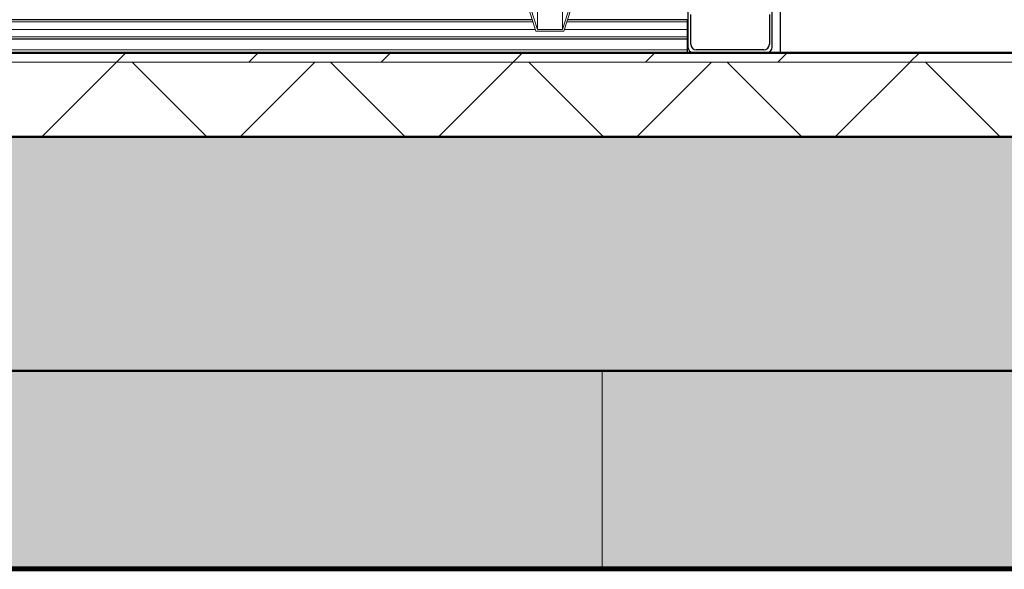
# Model space of a CAD drawing. Extents: x 50445 to 145605, y -10968 to 41989.
# Tile 245 of 256: x 99440 to 100493, y -2365 to -1777. Entities that reach past the tile are written whole.
import ezdxf

# ---------------------------------------------------------------- set-up
doc = ezdxf.new("R2010")
doc.units = 0
doc.header["$LTSCALE"] = 414.30304
doc.header["$MEASUREMENT"] = 0
for name, pattern in [('gestippeld_2_', [6.35, 3.175, -3.175]), ('hartlijn-fijn', [6, 4, -1, 0, -1]), ('stramien', [22.225, 12.7, -3.175, 3.175, -3.175])]:
    doc.linetypes.add(name, pattern=pattern)
doc.layers.get('0').update_dxf_attribs({"linetype": 'CONTINUOUS'})
for name, color, linetype, lineweight in [('20100623 Survey drawing basement_dwg', 8, 'CONTINUOUS', 18), ('A-DETL', 5, 'CONTINUOUS', 18), ('A-EQPM', 6, 'CONTINUOUS', 18), ('A-FLOR-OTLN', 6, 'CONTINUOUS', 18), ('A-FLOR-PATT', 8, 'CONTINUOUS', 50), ('C-BLDG', 6, 'CONTINUOUS', 18), ('C-TOPO', 2, 'CONTINUOUS', 18), ('DETAIL', 7, 'CONTINUOUS', 18), ('GEBOUW6', 7, 'CONTINUOUS', 18), ('GEBOUW7', 7, 'CONTINUOUS', 18), ('I-WALL', 2, 'CONTINUOUS', 25), ('S-BEAM', 4, 'CONTINUOUS', 18), ('S-BEAM-HIDN', 4, 'gestippeld_2_', 18)]:
    doc.layers.add(name, color=color, linetype=linetype, lineweight=lineweight)

# ---------------------------------------------------------------- blocks, each defined once
blk = doc.blocks.new('20100623 Survey drawing basement_dwg_041-460966-plotview doorsnede C C  -  1 op 100')
at = {"layer": 'DETAIL', "flags": 128}
blk.add_lwpolyline([(41815.8, -2480), (41813.1, -2480), (41802.8, -2480), (41784.6, -2480), (41761.1, -2480), (41732.1, -2480), (41700, -2480), (41667.2, -2480), (41636.4, -2480), (41610.1, -2480), (41588.3, -2480), (41573.7, -2480), (41566.4, -2480), (41569.1, -2480), (41579.5, -2480), (41597.6, -2480), (41621.2, -2480), (41650.2, -2480), (41682.3, -2480), (41715, -2480), (41745.8, -2480), (41772.2, -2480), (41793.9, -2480), (41808.5, -2480)], close=True, dxfattribs=at)
blk = doc.blocks.new('20100623 Survey drawing basement_dwg-249796-plotview doorsnede C C  -  1 op 100')
at = {"layer": 'GEBOUW6', "flags": 128}
for points in [[(38535.9, -2480), (37535.9, -2480), (36783.4, -2480), (36782.6, -2480), (36769, -2480), (36765.9, -2480), (30217.3, -2480), (17338.2, -2480), (4509.4, -2480), (3767.2, -2480), (3766.7, -2480)], [(4803.3, -2480), (19071.9, -2480), (19080.5, -2480), (20179.4, -2480), (31937.7, -2480), (37252, -2480), (37370.4, -2480), (37374.5, -2480), (37378.2, -2480), (37379.5, -2480)], [(11822.9, -2480), (11505.3, -2480), (7955.7, -2480), (15771, -2480), (16128.5, -2480), (16163, -2480), (16271.2, -2480), (40271.5, -2480), (40943, -2480), (40943.3, -2480), (40944.1, -2480), (41691.1, -2480), (43534.6, -2480), (44286.9, -2480), (44286, -2480), (44285.8, -2480), (45185.5, -2480), (54785.3, -2480), (54792.4, -2480), (54793.4, -2480)]]:
    blk.add_lwpolyline(points, dxfattribs=at)
at = {"layer": 'GEBOUW7'}
for p, q in [((18018.1, -2480), (18584.8, -2480)), ((18355.4, -2480), (18922, -2480)), ((18692.7, -2480), (19259.3, -2480)), ((19029.9, -2480), (19596.6, -2480))]:
    blk.add_line(p, q, dxfattribs=at)
for p in [(-22619.3, 0), (-22610.6, 0)]:
    blk.add_blockref('20100623 Survey drawing basement_dwg_041-460966-plotview doorsnede C C  -  1 op 100', p)
blk = doc.blocks.new('97_KA_gestapelde fietsenstalling 8 fietsen 1600x1900 - Type-V120-plotview doorsnede C C  -  1 op 100')
at = {"layer": 'A-EQPM'}
for p, q in [((18791.5, -2390.2), (18812.4, -2457.1)), ((18813.9, -2455.1), (18793.4, -2389.6)), ((18861.4, -2389.6), (18840.9, -2455.1)), ((18842.4, -2457.1), (18863.3, -2390.2)), ((18813.9, -2416.8), (18813.9, -2455.1)), ((18840.9, -2422), (18840.9, -2455.1)), ((18812.4, -2457.1), (18842.4, -2457.1)), ((18840.9, -2455.1), (18813.9, -2455.1))]:
    blk.add_line(p, q, dxfattribs=at)
at = {"layer": 'S-BEAM', "lineweight": 25}
for p, q in [((18975, -2436), (18975, -2474)), ((18978, -2471), (18978, -2439)), ((19062, -2439), (19062, -2471)), ((19065, -2474), (19065, -2436)), ((18808.6, -2445), (18101, -2445)), ((18974.3, -2445), (18846.2, -2445)), ((18974.3, -2445), (18974.3, -2449)), ((18974.3, -2449), (18974.3, -2461)), ((18974.3, -2461), (18974.3, -2465)), ((17574.9, -2465), (18974.3, -2465)), ((18974.3, -2464.9), (18974.3, -2474)), ((18974.3, -2474), (18974.3, -2480)), ((19056, -2477), (18984, -2477))]:
    blk.add_line(p, q, dxfattribs=at)
at = {"layer": 'S-BEAM', "linetype": 'hartlijn-fijn'}
for p, q in [((18097.8, -2455), (18811.8, -2455)), ((18843.1, -2455), (18974.3, -2455))]:
    blk.add_line(p, q, dxfattribs=at)
at = {"layer": 'S-BEAM', "lineweight": 25}
for centre, start, end in [((18981, -2474), 180, 270), ((18984, -2471), 180, 270), ((19056, -2471), 270, 0), ((19059, -2474), 270, 0)]:
    blk.add_arc(centre, 6, start, end, dxfattribs=at)
at = {"layer": 'S-BEAM-HIDN'}
for p, q in [((18809.3, -2447), (18100.3, -2447)), ((18974.3, -2447), (18845.6, -2447)), ((18974.3, -2463), (17574.9, -2463)), ((18974.3, -2477), (17574.9, -2477))]:
    blk.add_line(p, q, dxfattribs=at)
blk = doc.blocks.new('3073_04 constructie_abt_export 08-11-2012_rvt-1-plotview doorsnede C C  -  1 op 100')
at = {"layer": 'A-FLOR-PATT', "lineweight": 18}
blk.add_hatch(color=7, dxfattribs=at).paths.add_polyline_path([(60308.2, -2820), (60308.2, -2570), (4216.6, -2570), (4216.6, -2820), (59972.8, -2820)], flags=0)
at = {"layer": 'S-BEAM', "lineweight": 5}
h = blk.add_hatch(color=256, dxfattribs=at)
h.paths.add_polyline_path([(18883.3, -3032.2), (18883.3, -3032), (18579.4, -3032.2)], flags=0)
h.paths.add_polyline_path([(18883.3, -3030), (18883.3, -2820), (17249.6, -2820), (17249.6, -3030), (18579.4, -3030)], flags=0)
blk.add_hatch(color=256, dxfattribs=at).paths.add_polyline_path([(19483.3, -3030), (19483.3, -2820), (18883.3, -2820), (18883.3, -3030)], flags=0)
at = {"layer": 'A-FLOR-OTLN', "color": 90, "lineweight": 50}
for p, q in [((60308.2, -2570), (4216.6, -2570)), ((4816.6, -2820), (60308.2, -2820))]:
    blk.add_line(p, q, dxfattribs=at)
at = {"layer": 'S-BEAM', "color": 7}
blk.add_line((18883.3, -2820), (18883.3, -3030), dxfattribs=at)

msp = doc.modelspace()

# ---------------------------------------------------------------- hatches: boundary and pattern name
at = {"layer": 'A-FLOR-PATT', "lineweight": 18}
h = msp.add_hatch(dxfattribs=at)
h.set_pattern_fill('FP_20', color=256, style=0, pattern_type=2)
h.set_pattern_definition([(45, (114825.09, 10064.78), (-70.71068, 70.71068), [])])
h.paths.add_polyline_path([(85856.1, -1822.8), (113573.1, -1822.8), (113573.1, -1812.8), (85856.1, -1812.8)], flags=0)
h.paths.add_polyline_path([(135374.1, -1822.8), (135374.1, -1812.8), (129616.1, -1812.8), (129616.1, -1822.8), (134473.4, -1822.8)], flags=0)
h.paths.add_polyline_path([(125941.1, -1822.8), (125941.1, -1812.8), (115630.1, -1812.8), (115630.1, -1822.8), (125568.1, -1822.8)], flags=0)
h = msp.add_hatch(dxfattribs=at)
h.set_pattern_fill('FP_6', color=256, angle=135, style=0, pattern_type=2)
h.set_pattern_definition([(45, (114825.1, 10064.78), (-106.066, 106.066), []), (135, (114825.1, 10064.78), (-106.066, -106.066), [])])
h.paths.add_polyline_path([(94399.5, -1902.8), (135374.1, -1902.8), (135374.1, -1822.8), (85856.1, -1822.8), (85856.1, -1902.8), (94260.3, -1902.8)], flags=0)
at = {"layer": 'C-BLDG'}
msp.add_hatch(color=256, dxfattribs=at).paths.add_polyline_path([(132247.1, -2364.8), (135365.3, -2364.8), (135365.3, -2362.8), (85545.3, -2362.8), (85545.3, -2364.8), (127794.4, -2364.8)], flags=0)

# ---------------------------------------------------------------- linework, layer by layer
at = {"layer": 'A-DETL', "linetype": 'stramien'}
msp.add_line((137616.8, -1812.8), (76916.8, -1812.8), dxfattribs=at)
at = {"layer": 'A-FLOR-OTLN', "lineweight": 50}
for p, q in [((113463.1, -1812.8), (85856.1, -1812.8)), ((85856.1, -1902.8), (135374.1, -1902.8))]:
    msp.add_line(p, q, dxfattribs=at)
at = {"layer": 'A-FLOR-OTLN'}
msp.add_line((113573.1, -1822.8), (85856.1, -1822.8), dxfattribs=at)
at = {"layer": 'C-BLDG', "lineweight": 25}
for p, q in [((141785.3, -2362.8), (85545.3, -2362.8)), ((85545.3, -2364.8), (141785.3, -2364.8))]:
    msp.add_line(p, q, dxfattribs=at)
at = {"layer": 'C-TOPO', "lineweight": 100}
for p, q in [((99758.9, -2365), (85996.1, -2365)), ((123875.7, -2365), (99758.9, -2365))]:
    msp.add_line(p, q, dxfattribs=at)
at = {"layer": 'C-TOPO'}
for p in [(85996.1, -2365), (123875.7, -2365)]:
    msp.add_line(p, (99758.9, -2365), dxfattribs=at)
at = {"layer": 'I-WALL'}
msp.add_line((100253.1, 1197.2), (100253.1, -1812.8), dxfattribs=at)

# ---------------------------------------------------------------- block references
at = {"lineweight": 5}
msp.add_blockref('3073_04 constructie_abt_export 08-11-2012_rvt-1-plotview doorsnede C C  -  1 op 100', (81179.5, 667.2), dxfattribs=at)
at = {"layer": '20100623 Survey drawing basement_dwg', "color": 7}
msp.add_blockref('20100623 Survey drawing basement_dwg-249796-plotview doorsnede C C  -  1 op 100', (81179.5, 667.2), dxfattribs=at)
at = {"layer": 'A-EQPM'}
msp.add_blockref('97_KA_gestapelde fietsenstalling 8 fietsen 1600x1900 - Type-V120-plotview doorsnede C C  -  1 op 100', (81179.5, 667.2), dxfattribs=at)

doc.saveas('drawing.dxf')
